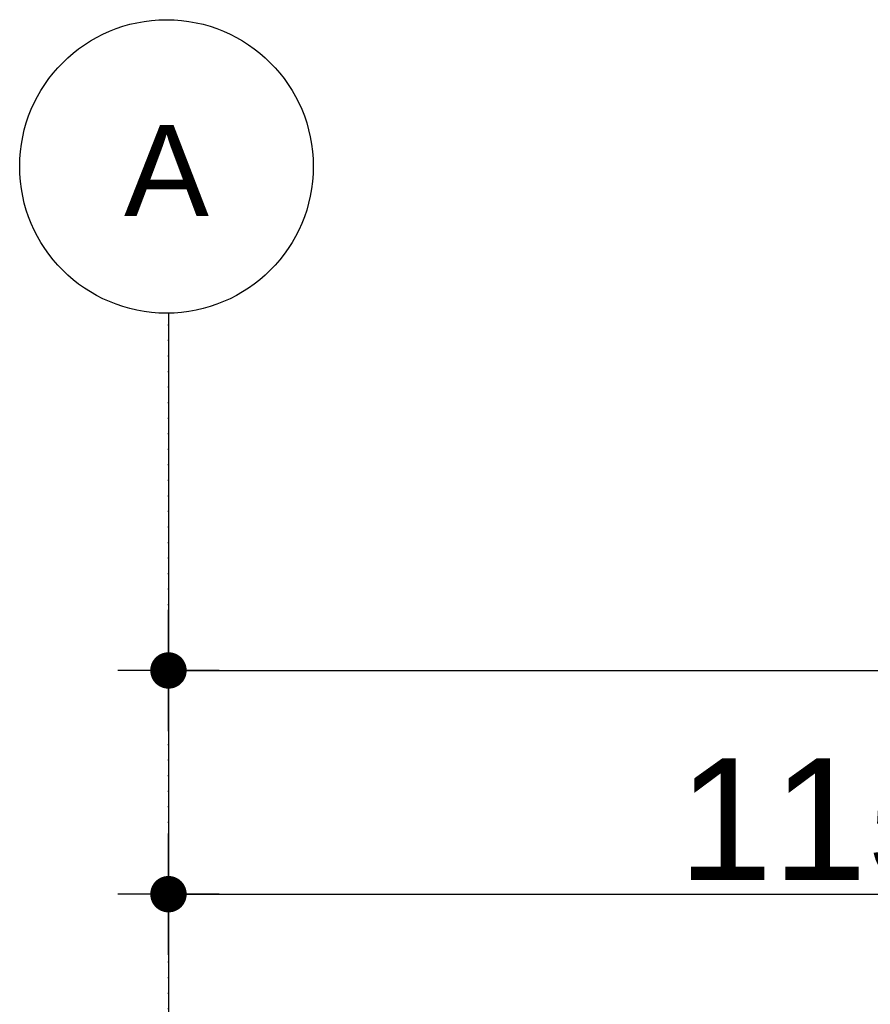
# Model space of a CAD drawing. Header units: metres. Extents: x 63115 to 703450, y -261936 to -53969.
# Tile 158 of 209: x 154309 to 155010, y -125492 to -124682. Entities that reach past the tile are written whole.
import ezdxf
from ezdxf.enums import TextEntityAlignment as Align

# ---------------------------------------------------------------- set-up
doc = ezdxf.new("R2010")
doc.units = ezdxf.units.M
doc.header["$PDMODE"] = 35
doc.header["$PDSIZE"] = 50
doc.linetypes.add('DASHDOT2', pattern=[12.7, 6.35, -3.175, 0, -3.175])
doc.layers.get('0').update_dxf_attribs({"true_color": 0x83b7c5})
doc.layers.get('DEFPOINTS').update_dxf_attribs({"color": 6})
for name, color, linetype in [('_01-STRAMIENEN', 253, 'DASHDOT2'), ('_03-PROJECTION', 1, 'Continuous'), ('_05-TEXT', 8, 'Continuous'), ('_06-DIMENSIONS', 7, 'Continuous'), ('_11-BLOCKS', 7, 'Continuous')]:
    doc.layers.add(name, color=color, linetype=linetype)
doc.layers.add('_01Hulplijnen', color=6, linetype='Continuous', plot=False)
doc.styles.add('NIOstandard', font='arial.ttf')
doc.dimstyles.new('NIO-50-KLEIN', dxfattribs={"dimtxt": 100, "dimasz": 10, "dimexe": 2, "dimexo": 5, "dimgap": 10, "dimtad": 1, "dimdec": 0, "dimzin": 0, "dimdsep": 46, "dimtxsty": 'NIOstandard', "dimblk1": 'MAATSTR', "dimblk2": 'MAATSTR', "dimsah": 1, "dimcen": 0, "dimdle": 1.5, "dimse1": 1, "dimse2": 1, "dimclrd": 7, "dimclre": 256, "dimclrt": 256, "dimazin": 0, "dimtfac": 1, "dimtdec": 0, "dimtofl": 0, "dimtmove": 1, "dimatfit": 2, "dimldrblk": 'MAATSTR', "dimfxl": 1, "dimtvp": 1, "dimtolj": 1, "dimtzin": 0, "dimarcsym": 0})

# ---------------------------------------------------------------- blocks, each defined once
blk = doc.blocks.new('as')
at = {"layer": '_05-TEXT', "ltscale": 0.4}
blk.add_circle((0, 1208.6), 1208.6, dxfattribs=at)
at = {"layer": '_01-STRAMIENEN', "ltscale": 0.4, "style": 'NIOstandard'}
blk.add_attdef('R01', text='', height=750, dxfattribs=at).set_placement((0, 800.6), align=Align.CENTER)
blk = doc.blocks.new('MAATSTR')
at = {"linetype": 'Continuous'}
for p, q in [((0, 5), (0, -5)), ((-4.167, 0), (4.167, 0))]:
    blk.add_line(p, q, dxfattribs=at)
at = {"linetype": 'Continuous', "const_width": 1.5}
blk.add_lwpolyline([(-0.75, 0, 1), (0.75, 0, 1)], format="xyb", close=True, dxfattribs=at)
blk = doc.blocks.new('*D405')
at = {"layer": '_06-DIMENSIONS', "color": 7, "lineweight": -2, "transparency": 16777216}
blk.add_line((-6490, 5193.13), (6490, 5193.13), dxfattribs=at)
at = {"layer": 'DEFPOINTS', "color": 0, "transparency": 16777216}
for p in [(6500, 5193.13), (-6500, 4150), (6500, 4150)]:
    blk.add_point(p, dxfattribs=at)
at = {"layer": '_06-DIMENSIONS', "color": 7, "lineweight": -2, "transparency": 16777216, "xscale": 10, "yscale": 10, "zscale": 10, "rotation": 180}
blk.add_blockref('MAATSTR', (-6500, 5193.13), dxfattribs=at)
at = {"layer": '_06-DIMENSIONS', "color": 7, "lineweight": -2, "transparency": 16777216, "xscale": 10, "yscale": 10, "zscale": 10}
blk.add_blockref('MAATSTR', (6500, 5193.13), dxfattribs=at)
at = {"layer": '_06-DIMENSIONS', "transparency": 16777216, "insert": (0, 5254.23), "char_height": 100, "attachment_point": 5, "style": 'NIOstandard'}
blk.add_mtext('\\A1;13000', dxfattribs=at)
blk = doc.blocks.new('*D419')
at = {"layer": '_06-DIMENSIONS', "color": 7, "lineweight": -2, "transparency": 16777216}
blk.add_line((-6490, 5008.89), (-5360, 5008.89), dxfattribs=at)
at = {"layer": 'DEFPOINTS', "color": 0, "transparency": 16777216}
for p in [(-5350, 5008.89), (-6500, 4150), (-5350, 4150)]:
    blk.add_point(p, dxfattribs=at)
at = {"layer": '_06-DIMENSIONS', "color": 7, "lineweight": -2, "transparency": 16777216, "xscale": 10, "yscale": 10, "zscale": 10, "rotation": 180}
blk.add_blockref('MAATSTR', (-6500, 5008.89), dxfattribs=at)
at = {"layer": '_06-DIMENSIONS', "color": 7, "lineweight": -2, "transparency": 16777216, "xscale": 10, "yscale": 10, "zscale": 10}
blk.add_blockref('MAATSTR', (-5350, 5008.89), dxfattribs=at)
at = {"layer": '_06-DIMENSIONS', "transparency": 16777216, "insert": (-5925, 5069.95), "char_height": 100, "attachment_point": 5, "style": 'NIOstandard'}
blk.add_mtext('\\A1;1150', dxfattribs=at)
blk = doc.blocks.new('*U396')
at = {"layer": '_01-STRAMIENEN'}
blk.add_lwpolyline([(-6500, 5487.36), (-6500, -4768.64)], dxfattribs=at)
at = {"layer": '_01Hulplijnen'}
blk.add_lwpolyline([(-6500, 5487.36), (-6500, -4768.64)], dxfattribs=at)
at = {"layer": '_11-BLOCKS'}
ref = blk.add_blockref('as', (-6501.62, 5487.35), dxfattribs=dict(at, xscale=0.1, yscale=0.1, zscale=0.1, rotation=5.805694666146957e-05))
ref.add_attrib('R01', 'A', dxfattribs={"ltscale": 0.4, "height": 75, "rotation": 0.00006, "style": 'NIOstandard'}).set_placement((-6501.62, 5567.41), align=Align.CENTER)
at = {"layer": '_06-DIMENSIONS'}
for base, p2, picture, middle in [((6500, 5193.13), (6500, 4150), '*D405', (0, 5254.23)), ((-5350, 5008.89), (-5350, 4150), '*D419', (-5925, 5069.95))]:
    dim = blk.add_linear_dim(base=base, p1=(-6500, 4150), p2=p2, dimstyle='NIO-50-KLEIN', override={"dimfxlon": 1, "dimarcsym": 1}, dxfattribs=at)
    dim.commit()
    dim.dimension.update_dxf_attribs({"geometry": picture, "text_midpoint": middle})

msp = doc.modelspace()

# ---------------------------------------------------------------- block references
at = {"layer": '_03-PROJECTION'}
msp.add_blockref('*U396', (160931.8, -130410.61), dxfattribs=at)

doc.saveas('drawing.dxf')
